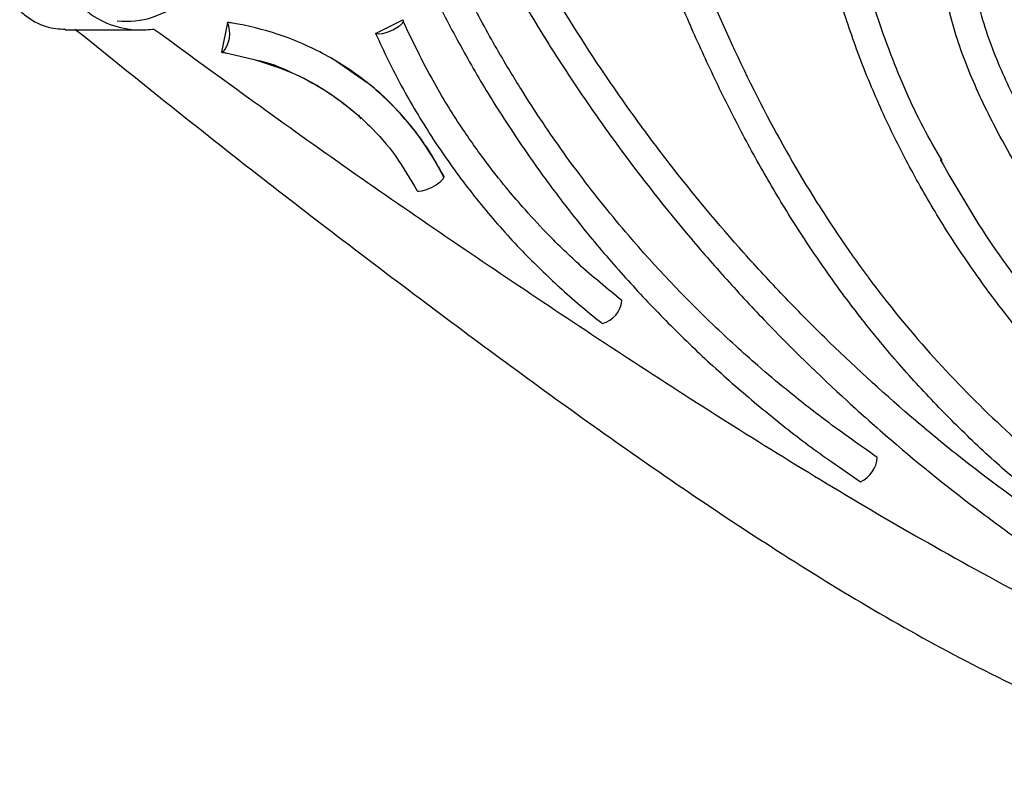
# Model space of a CAD drawing. Header units: millimetres. Extents: x 67.9 to 154, y 110.8 to 178.6.
# Tile 1 of 109: x 71.4 to 74.6, y 117.1 to 119.6. Entities that reach past the tile are written whole.
import ezdxf

# ---------------------------------------------------------------- set-up
doc = ezdxf.new("R2010")
doc.units = ezdxf.units.MM

msp = doc.modelspace()

# ---------------------------------------------------------------- linework, layer by layer
at = {"color": 7, "linetype": 'Continuous', "lineweight": 25}
for p, q in [((72.0991, 119.5776), (72.0794, 119.4809)), ((72.5797, 119.5409), (72.6674, 119.5859)), ((71.5724, 119.5531), (71.8189, 119.5531)), ((72.0794, 119.4809), (72.1031, 119.476)), ((72.0846, 119.4803), (72.204, 119.4529)), ((72.5352, 119.393), (72.4529, 119.451)), ((72.5243, 119.2757), (72.532, 119.2645)), ((74.06, 118.1501), (74.1534, 118.0861))]:
    msp.add_line(p, q, dxfattribs=at)
at = {"color": 7, "linetype": 'Continuous', "lineweight": 25, "flags": 128}
for points in [[(72.6674, 119.5859), (72.6694, 119.5804), (72.6645, 119.5723), (72.6533, 119.5628), (72.6375, 119.5534), (72.6197, 119.5455), (72.6024, 119.5404), (72.5883, 119.5388), (72.5797, 119.5409)], [(72.7196, 119.0294), (72.7307, 119.0304), (72.7451, 119.0346), (72.761, 119.0416), (72.7764, 119.0503), (72.7892, 119.0598), (72.798, 119.0688), (72.8015, 119.0761), (72.7994, 119.0809)]]:
    msp.add_lwpolyline(points, dxfattribs=at)
at = {"color": 7, "linetype": 'Continuous', "lineweight": 25}
for centre, radius, start, end in [((71.7709, 119.8581), 0.2769, 263.8034, 0), ((72.0127, 119.5411), 0.0938, 319.3516, 22.8973), ((72.0825, 119.4844), 0.00461, 229.1559, 287.399), ((72.7199, 119.0409), 0.0115, 239.6672, 268.2363), ((73.2941, 118.6824), 0.0852, 284.4512, 354.2999), ((74.1152, 118.1701), 0.0923, 294.4508, 356.8763)]:
    msp.add_arc(centre, radius, start, end, dxfattribs=at)
for points, knots in [([(73.2659, 120.571), (73.2836, 120.5454), (73.3366, 120.4685), (73.4022, 120.3246), (73.473, 120.1486), (73.5635, 119.9112), (73.6823, 119.616), (73.8398, 119.2827), (74.0171, 118.9755), (74.2068, 118.7034), (74.4146, 118.4573), (74.6361, 118.2369), (74.8754, 118.0371), (75.1301, 117.859), (75.398, 117.7034), (75.6767, 117.5712), (75.9163, 117.4817), (76.1112, 117.4232), (76.2589, 117.3861), (76.4574, 117.3459), (76.6814, 117.3174), (76.9298, 117.3071), (77.0766, 117.3164), (77.1499, 117.321)], [0, 0, 0, 0, 0.017188, 0.051579, 0.085903, 0.120219, 0.188859, 0.257524, 0.318878, 0.380217, 0.436807, 0.493398, 0.549976, 0.606558, 0.663126, 0.719692, 0.776084, 0.804263, 0.832443, 0.860623, 0.917028, 0.958516, 1, 1, 1, 1]), ([(77.1577, 117.2215), (77.1305, 117.2193), (77.0425, 117.2123), (76.8929, 117.2091), (76.7093, 117.2167), (76.5259, 117.2358), (76.3433, 117.2657), (76.1622, 117.3059), (76.0129, 117.3477), (75.8652, 117.3955), (75.7191, 117.449), (75.5469, 117.5224), (75.3782, 117.6044), (75.2135, 117.6949), (75.0532, 117.7936), (74.9236, 117.8825), (74.7973, 117.9764), (74.6745, 118.0751), (74.5332, 118.2011), (74.3984, 118.3345), (74.2705, 118.4747), (74.1497, 118.6216), (74.0556, 118.7492), (73.9662, 118.8804), (73.8815, 119.0148), (73.7873, 119.1807), (73.7001, 119.3506), (73.6195, 119.5238), (73.5441, 119.6993), (73.4537, 119.9252), (73.3684, 120.147), (73.2825, 120.3628), (73.2205, 120.4593), (73.1896, 120.5075)], [0, 0, 0, 0, 0.0151889, 0.0489656, 0.0827411, 0.1165151, 0.1502879, 0.1840598, 0.2178312, 0.2347127, 0.2684832, 0.3022534, 0.3360233, 0.3697931, 0.4035629, 0.4373329, 0.4542143, 0.4879846, 0.5217552, 0.5555259, 0.5892964, 0.6230672, 0.656838, 0.6737194, 0.7074886, 0.7412567, 0.7750239, 0.8087892, 0.8425528, 0.876315, 0.9379361, 0.9690463, 1, 1, 1, 1]), ([(77.1379, 117.4289), (77.1115, 117.4266), (77.0246, 117.4188), (76.9066, 117.4169), (76.7542, 117.4232), (76.602, 117.4388), (76.4508, 117.4658), (76.301, 117.5007), (76.1528, 117.5435), (76.0072, 117.5961), (75.864, 117.6556), (75.7515, 117.7086), (75.6137, 117.7811), (75.4789, 117.8599), (75.3486, 117.9465), (75.2219, 118.0387), (75.1236, 118.1169), (75.0048, 118.2198), (74.8903, 118.3279), (74.7818, 118.4425), (74.6782, 118.5618), (74.5796, 118.6857), (74.4882, 118.8153), (74.4023, 118.9489), (74.3383, 119.0589), (74.2644, 119.2), (74.1966, 119.3446), (74.1381, 119.4937), (74.0874, 119.6459), (74.0455, 119.8015), (74.0159, 119.973), (74.0085, 120.116), (74.0146, 120.2229), (74.0311, 120.3126), (74.0598, 120.403), (74.0965, 120.4573), (74.1169, 120.4874)], [0, 0, 0, 0, 0.016775, 0.05519, 0.074386, 0.112796, 0.151204, 0.170399, 0.208803, 0.247207, 0.266401, 0.304803, 0.323997, 0.362397, 0.400797, 0.419991, 0.45839, 0.477585, 0.515984, 0.554383, 0.573578, 0.611978, 0.650378, 0.669572, 0.707973, 0.727168, 0.76557, 0.803975, 0.823171, 0.861589, 0.900028, 0.92622, 0.945788, 0.962486, 0.979149, 1, 1, 1, 1]), ([(72.674, 120.4365), (72.6856, 120.4072), (72.7435, 120.2605), (72.8345, 120.0589), (72.9787, 119.7781), (73.1058, 119.5595), (73.2439, 119.3479), (73.3892, 119.1411), (73.5449, 118.9418), (73.7103, 118.7507), (73.882, 118.5652), (74.0627, 118.3885), (74.2989, 118.1791), (74.4957, 118.021), (74.6995, 117.8727), (74.8963, 117.7389), (75.1419, 117.5872), (75.3415, 117.4788), (75.4443, 117.4268), (75.4458, 117.426)], [0, 0, 0, 0, 0.0226, 0.113045, 0.158249, 0.248693, 0.293897, 0.3391, 0.429543, 0.474746, 0.51995, 0.610389, 0.655592, 0.74603, 0.791233, 0.836436, 0.916891, 0.998769, 1, 1, 1, 1]), ([(74.7405, 117.9677), (74.6461, 118.0366), (74.5008, 118.1425), (74.2658, 118.3387), (74.0796, 118.5091), (73.9025, 118.6889), (73.7314, 118.8745), (73.5697, 119.0687), (73.4184, 119.2709), (73.2742, 119.4782), (73.1407, 119.6928), (73.0192, 119.914), (72.9023, 120.1432), (72.8281, 120.3226), (72.778, 120.4437)], [0, 0, 0, 0, 0.109648, 0.168692, 0.286825, 0.34587, 0.404915, 0.523051, 0.582096, 0.641142, 0.759281, 0.818327, 0.877372, 1, 1, 1, 1]), ([(74.4177, 119.1294), (74.397, 119.1648), (74.3329, 119.2746), (74.2477, 119.4759), (74.1737, 119.691), (74.1288, 119.8841), (74.1093, 120.0214), (74.106, 120.1427), (74.1139, 120.2396), (74.1354, 120.3394), (74.1721, 120.3971), (74.1905, 120.4261)], [0, 0, 0, 0, 0.0912102, 0.2831459, 0.4831318, 0.5932834, 0.7182271, 0.7855842, 0.8559293, 0.9278566, 1, 1, 1, 1]), ([(74.2074, 118.1651), (74.1514, 118.2043), (74.051, 118.2745), (73.9231, 118.3755), (73.8261, 118.4572), (73.7473, 118.5274), (73.6024, 118.6628), (73.4295, 118.8454), (73.2439, 119.0766), (73.1306, 119.2371), (73.0443, 119.3711), (72.9703, 119.4944), (72.8795, 119.66), (72.8205, 119.7881), (72.7877, 119.8591)], [0, 0, 0, 0, 0.091816, 0.164681, 0.218775, 0.262037, 0.306232, 0.484827, 0.598377, 0.703171, 0.74761, 0.81157, 0.895552, 1, 1, 1, 1]), ([(77.1091, 117.6546), (77.0826, 117.6529), (76.9956, 117.6471), (76.8469, 117.6494), (76.6646, 117.668), (76.4841, 117.7024), (76.3065, 117.7511), (76.0742, 117.8341), (75.8504, 117.9425), (75.638, 118.0728), (75.485, 118.1809), (75.2898, 118.338), (75.1086, 118.5133), (74.9431, 118.704), (74.8273, 118.8542), (74.7074, 119.0293), (74.5969, 119.2172), (74.5036, 119.4147), (74.4391, 119.6002), (74.4166, 119.7453), (74.4209, 119.8266), (74.4218, 119.8432)], [0, 0, 0, 0, 0.021821, 0.071753, 0.121692, 0.171441, 0.221185, 0.270926, 0.370563, 0.420299, 0.470033, 0.519766, 0.619351, 0.669081, 0.718812, 0.768542, 0.835637, 0.889257, 0.938537, 0.987486, 1, 1, 1, 1]), ([(74.8433, 119.013), (74.819, 119.047), (74.76, 119.1296), (74.6797, 119.2743), (74.5968, 119.445), (74.5421, 119.6002), (74.5161, 119.7338), (74.5174, 119.8033), (74.518, 119.8381)], [0, 0, 0, 0, 0.140759, 0.342096, 0.554612, 0.775478, 0.887433, 1, 1, 1, 1]), ([(72.7107, 119.7908), (72.7194, 119.7716), (72.7545, 119.6947), (72.8064, 119.5908), (72.8819, 119.4516), (72.9463, 119.3424), (73.0316, 119.2091), (73.1035, 119.1049), (73.1979, 118.9779), (73.2769, 118.8791), (73.3798, 118.7591), (73.4655, 118.666), (73.5764, 118.5535), (73.6681, 118.4666), (73.7863, 118.3619), (73.8839, 118.2818), (73.9832, 118.2044), (74.0346, 118.1683), (74.0601, 118.1503)], [0, 0, 0, 0, 0.029363, 0.117642, 0.161773, 0.250052, 0.294183, 0.382462, 0.426593, 0.514871, 0.559002, 0.647279, 0.69141, 0.779688, 0.823818, 0.912095, 0.956226, 1, 1, 1, 1]), ([(71.4245, 119.6161), (71.4293, 119.6119), (71.4561, 119.5886), (71.5068, 119.559), (71.5518, 119.5565), (71.5726, 119.5553)], [0, 0, 0, 0, 0.107098, 0.588309, 1, 1, 1, 1]), ([(71.6405, 119.6161), (71.6458, 119.6118), (71.675, 119.5885), (71.739, 119.5588), (71.8113, 119.5506), (71.8518, 119.555), (71.8602, 119.5559)], [0, 0, 0, 0, 0.088423, 0.485723, 0.89364, 1, 1, 1, 1]), ([(72.7994, 119.0809), (72.7838, 119.1087), (72.7413, 119.1845), (72.6528, 119.2952), (72.5309, 119.4044), (72.3992, 119.4855), (72.2597, 119.5432), (72.1603, 119.5681), (72.1043, 119.5768), (72.0991, 119.5776)], [0, 0, 0, 0, 0.106338, 0.29026, 0.474171, 0.658099, 0.811175, 0.982213, 1, 1, 1, 1]), ([(73.3789, 118.674), (73.3315, 118.7129), (73.2459, 118.7831), (73.14, 118.887), (73.0625, 118.9708), (72.998, 119.0466), (72.9308, 119.1321), (72.85, 119.2469), (72.7568, 119.3978), (72.7003, 119.5156), (72.6694, 119.5802)], [0, 0, 0, 0, 0.158887, 0.286695, 0.383432, 0.453933, 0.543713, 0.664276, 0.815985, 1, 1, 1, 1]), ([(71.6039, 119.5559), (71.7889, 119.4069), (72.159, 119.1089), (72.7205, 118.6812), (73.2855, 118.2631), (73.7711, 117.93), (74.1751, 117.679), (74.4953, 117.5001), (74.8236, 117.3414), (75.1431, 117.2175), (75.4509, 117.1263), (75.6484, 117.0938), (75.7471, 117.0775)], [0, 0, 0, 0, 0.14155, 0.283106, 0.425045, 0.566953, 0.642789, 0.718613, 0.795236, 0.871835, 0.935927, 1, 1, 1, 1]), ([(71.8602, 119.5559), (72.0646, 119.4069), (72.4734, 119.1089), (73.1023, 118.6812), (73.7387, 118.2631), (74.2895, 117.93), (74.7501, 117.679), (75.1158, 117.5001), (75.4913, 117.3414), (75.8561, 117.2175), (76.2062, 117.1263), (76.4287, 117.0938), (76.5399, 117.0775)], [0, 0, 0, 0, 0.1415496, 0.2831058, 0.4250454, 0.5669533, 0.6427888, 0.7186128, 0.7952359, 0.871835, 0.9359272, 1, 1, 1, 1]), ([(72.5797, 119.5409), (72.593, 119.5121), (72.633, 119.4255), (72.694, 119.3139), (72.7775, 119.1792), (72.8505, 119.0755), (72.9488, 118.9515), (73.0494, 118.8385), (73.177, 118.7144), (73.2661, 118.6387), (73.3137, 118.6013), (73.3154, 118.5999)], [0, 0, 0, 0, 0.078703, 0.236189, 0.314892, 0.472378, 0.551081, 0.708564, 0.848778, 0.994597, 1, 1, 1, 1]), ([(72.1856, 119.4571), (72.2299, 119.443), (72.3217, 119.4138), (72.4478, 119.3401), (72.557, 119.249), (72.6476, 119.1456), (72.6918, 119.0694), (72.7141, 119.031)], [0, 0, 0, 0, 0.198675, 0.4121325, 0.6253831, 0.8106724, 1, 1, 1, 1]), ([(72.204, 119.4529), (72.2047, 119.4527), (72.2457, 119.4434), (72.3215, 119.4097), (72.4294, 119.3525), (72.4921, 119.301), (72.5235, 119.2753)], [0, 0, 0, 0, 0.005761, 0.338252, 0.668949, 1, 1, 1, 1]), ([(72.8013, 119.075), (72.7801, 119.1131), (72.7377, 119.1893), (72.6544, 119.2893), (72.5865, 119.3578), (72.543, 119.3877), (72.5352, 119.393)], [0, 0, 0, 0, 0.310208, 0.61965, 0.931528, 1, 1, 1, 1]), ([(74.4118, 119.1319), (74.4623, 119.0444), (74.5675, 118.8621), (74.7617, 118.609), (74.9828, 118.3699), (75.1858, 118.1911), (75.4005, 118.0286), (75.6265, 117.883), (75.9129, 117.7378), (76.212, 117.6249), (76.5186, 117.5496), (76.8265, 117.5112), (77.0288, 117.5227), (77.1286, 117.5283)], [0, 0, 0, 0, 0.089122, 0.185618, 0.282112, 0.378602, 0.426807, 0.523299, 0.619801, 0.716314, 0.81285, 0.90766, 1, 1, 1, 1])]:
    msp.add_open_spline(points, degree=3, knots=knots, dxfattribs=at)

doc.saveas('drawing.dxf')
